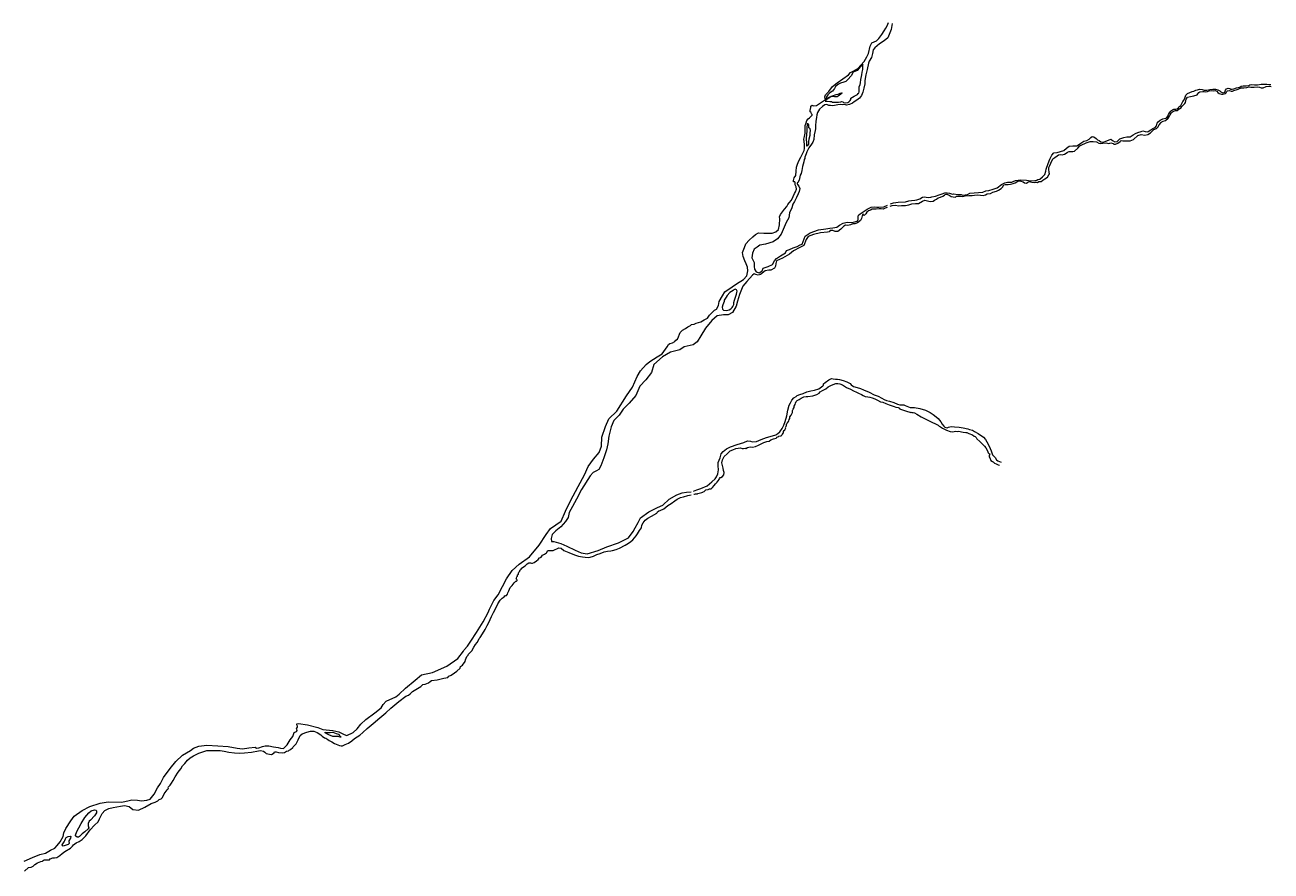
# Model space of a CAD drawing. Header units: metres. Extents: x 347609 to 404409, y 8548087 to 8605413.
# Tile 29 of 46: x 400782 to 404409, y 8582788 to 8585252. Entities that reach past the tile are written whole.
import ezdxf

# ---------------------------------------------------------------- set-up
doc = ezdxf.new("R2010")
doc.units = ezdxf.units.M
doc.layers.add('01. RIO', color=7, linetype='Continuous', lineweight=5, true_color=0x2776bb)
doc.layers.add('ZR_LIMA_PSAD56_A_WGS84', color=210, linetype='Continuous')
doc.styles.get("Standard").update_dxf_attribs({"font": 'simplex.shx'})

# ---------------------------------------------------------------- blocks, each defined once
blk = doc.blocks.new('REIORORI')
at = {"layer": '01. RIO', "color": 152, "lineweight": 15, "true_color": 0x2776bb, "flags": 128}
for points in [[(403306.2, 8585255.9), (403303.3, 8585238.8), (403299.5, 8585229.1), (403293.5, 8585214.4), (403283.1, 8585205.5), (403269.6, 8585196.9), (403255.8, 8585185.4), (403251.2, 8585179.9), (403249.5, 8585168.4), (403246.3, 8585157.2), (403239.3, 8585146.4), (403237.3, 8585140.3), (403233.3, 8585121.9), (403229.6, 8585106.7), (403226.7, 8585090), (403227, 8585080.8), (403223.8, 8585068.2), (403221.2, 8585056.1), (403217.4, 8585046.4), (403210.9, 8585038.3), (403203.2, 8585033), (403195.5, 8585028), (403191, 8585024.4), (403182.3, 8585020.4), (403173.4, 8585018.4), (403167.8, 8585019.9), (403163.2, 8585019.7), (403157.2, 8585020.2), (403148.3, 8585019), (403133.8, 8585016.6), (403126.9, 8585017), (403122.1, 8585017.5), (403118.5, 8585019.5), (403114.4, 8585020.2), (403110.1, 8585019.1), (403103.8, 8585014.5), (403094.7, 8585007.1), (403088.9, 8584997.3), (403087.1, 8584989.9), (403086.1, 8584982.4), (403084.6, 8584971.4), (403083, 8584958.6), (403083, 8584949.5), (403082.5, 8584944.5), (403079.6, 8584931.8), (403078.7, 8584918.1), (403075.8, 8584910.4), (403071.5, 8584904.7), (403064, 8584894.1), (403057.5, 8584882.2), (403055.7, 8584876.9), (403052.3, 8584866.6), (403052.3, 8584862.9), (403050.5, 8584859.7), (403049.3, 8584853.2), (403045.3, 8584840), (403043.2, 8584828.4), (403041.2, 8584819.4), (403038.9, 8584814.1), (403036.9, 8584805.3), (403035.6, 8584800.4), (403031.9, 8584793.2), (403029.7, 8584792), (403029.7, 8584790.3), (403030.8, 8584787.1), (403034.7, 8584782.8), (403037.2, 8584775.7), (403035.8, 8584767.4), (403032.6, 8584760.2), (403027.7, 8584749.5), (403021.8, 8584738.3), (403017.5, 8584730.1), (403014.1, 8584719.7), (403007.8, 8584704.9), (403005.7, 8584690.8), (402998.1, 8584676.3), (402991.7, 8584663.5), (402988.8, 8584656), (402983.6, 8584642.9), (402973, 8584629.6), (402959.9, 8584620.5), (402937.5, 8584614), (402921.6, 8584610.5), (402913.2, 8584605), (402905, 8584599), (402899.8, 8584587.1), (402897.5, 8584573.7), (402904.2, 8584560.4), (402904.8, 8584548.2), (402905.6, 8584541), (402910.9, 8584532.9), (402919.2, 8584529.9), (402928.1, 8584535.7), (402930.9, 8584543.8), (402945.6, 8584548.2), (402958.4, 8584554), (402963.9, 8584564.9), (402969.2, 8584572.4), (402980.9, 8584580.1), (402995.6, 8584588.5), (402998.4, 8584595.1), (403007.5, 8584598.2), (403017.8, 8584602.9), (403030, 8584607.3), (403038.6, 8584611.5), (403044.5, 8584614), (403053.3, 8584636.5), (403067.5, 8584646.7), (403091.6, 8584655.2), (403113.4, 8584658.3), (403124.7, 8584660.6), (403134.1, 8584661.5), (403145.1, 8584662.9), (403153.4, 8584669.1), (403163.4, 8584674.9), (403175.6, 8584677.6), (403188.7, 8584677.1), (403200.9, 8584679.7), (403206.4, 8584681.8), (403207.7, 8584686.8), (403207.7, 8584693.4), (403208.1, 8584697.7), (403213.4, 8584701.9), (403224.7, 8584709.9), (403233.9, 8584715.9), (403245.5, 8584721.4), (403254, 8584722.5), (403261.4, 8584721.4), (403267.8, 8584721.4), (403282.5, 8584722.8), (403293, 8584727.1)], [(400779.4, 8582817), (400804.5, 8582827.9), (400825.1, 8582836.7), (400841.7, 8582840.6), (400856.9, 8582848.8), (400869.6, 8582855.2), (400875.9, 8582862.4), (400885, 8582873.3), (400893.1, 8582888.7), (400895.3, 8582900.2), (400901, 8582912.1), (400915.9, 8582934.8), (400925.8, 8582948.4), (400948.2, 8582964.4), (400971.3, 8582976.8), (401000.9, 8582985.9), (401024.8, 8582989.8), (401064.4, 8582988.9), (401085, 8582993.5), (401093.2, 8582995.6), (401109.8, 8582994.7), (401121, 8582992.9), (401137.3, 8582994.4), (401147, 8582997.4), (401157.9, 8583012.2), (401168.2, 8583030.4), (401176.7, 8583043.5), (401185.8, 8583060.7), (401204.5, 8583087), (401221.2, 8583107.8), (401240.8, 8583125.7), (401264.4, 8583139), (401272.3, 8583146.5), (401288.3, 8583151.6), (401311.1, 8583155), (401343.7, 8583153.5), (401374, 8583151.1), (401399.4, 8583146.2), (401415.1, 8583144.7), (401434.1, 8583146.8), (401452.7, 8583148.7), (401456.3, 8583146.5), (401462.9, 8583146.8), (401473.2, 8583151.4), (401481.1, 8583152.6), (401491.7, 8583153.2), (401505.9, 8583150.2), (401519.2, 8583148.1), (401526.4, 8583145.9), (401534.3, 8583145.3), (401545.2, 8583155.9), (401554, 8583170.8), (401562.2, 8583180.4), (401564, 8583186.5), (401566.1, 8583191.9), (401572.1, 8583195.2), (401574.9, 8583197.3), (401573.3, 8583201.3), (401572.4, 8583203.4), (401575.2, 8583207.3), (401575.5, 8583210.3), (401573.3, 8583214.3), (401573.3, 8583217), (401577.9, 8583217.9), (401604.2, 8583214.6), (401634.4, 8583206.7), (401649, 8583201), (401678.4, 8583197.3), (401695.9, 8583193.4), (401711.3, 8583186.2), (401719.5, 8583183.4), (401737.3, 8583191.6), (401748.8, 8583202.5), (401759.5, 8583215.8), (401774.6, 8583229.7), (401800.6, 8583248.8), (401819.1, 8583263.3), (401825.1, 8583273.6), (401833.3, 8583282.7), (401862, 8583296), (401871.7, 8583303.9), (401889.6, 8583321.1), (401918, 8583344.4), (401936.1, 8583359.5), (401968.5, 8583367), (402010.3, 8583384.6), (402042.3, 8583407.6), (402058.3, 8583428.2), (402060.8, 8583433), (402070.4, 8583443.3), (402079.8, 8583458.1), (402096.2, 8583482.6), (402115.6, 8583514.2), (402130.7, 8583540.8), (402134.6, 8583551), (402147.3, 8583575.8), (402160, 8583592.6), (402171.8, 8583616.7), (402183.6, 8583639.4), (402200, 8583663.3), (402220.5, 8583681.5), (402250.5, 8583703.1), (402279, 8583736.9), (402298.9, 8583768.8), (402312.2, 8583785.5), (402342.9, 8583806.9), (402355.5, 8583836.1), (402369.6, 8583866.2), (402392, 8583908), (402410.6, 8583942.2), (402421.8, 8583966), (402436.9, 8583987.9), (402453.4, 8584007.4), (402460.7, 8584025.4), (402461.7, 8584051.6), (402471.5, 8584082.9), (402481.7, 8584105.3), (402504.5, 8584127.6), (402533.2, 8584172.4), (402550.3, 8584197.7), (402564.4, 8584227.9), (402573.7, 8584244.9), (402590.2, 8584262.9), (402601, 8584271.7), (402621.9, 8584285.4), (402636.5, 8584294.6), (402651.6, 8584315), (402655.6, 8584322), (402659.4, 8584324.2), (402667.4, 8584326.3), (402674, 8584330.1), (402676.4, 8584333.7), (402681.9, 8584337.4), (402684.5, 8584344.1), (402687.7, 8584351.4), (402689.7, 8584356.4), (402695.6, 8584363), (402704.7, 8584368.6), (402711.8, 8584372.7), (402719.4, 8584377), (402722.2, 8584379.3), (402729.8, 8584380.5), (402736.3, 8584383.8), (402749.2, 8584387.5), (402759.6, 8584393.7), (402769, 8584398.4), (402775.1, 8584406.6), (402788.8, 8584421.1), (402795.5, 8584424.8), (402800.5, 8584434.9), (402802.4, 8584446.3), (402812.2, 8584463.7), (402819.3, 8584474.9), (402840.3, 8584489.2), (402853.5, 8584497.9), (402874, 8584511.2), (402883, 8584521.8), (402886.2, 8584535.9), (402885.6, 8584546.8), (402881.4, 8584556.8), (402877.4, 8584565), (402872.6, 8584578.1), (402870.3, 8584589), (402876.6, 8584604.1), (402880.6, 8584614.4), (402889.9, 8584625.6), (402901, 8584635.1), (402908.4, 8584642), (402916.9, 8584646.8), (402932.8, 8584646), (402947.4, 8584645.4), (402957.5, 8584645.7), (402967.9, 8584649.5), (402975, 8584656.6), (402978.7, 8584669.9), (402979.3, 8584687.1), (402978.5, 8584693.2), (402981.4, 8584700.3), (402987.2, 8584707.5), (402993.3, 8584715.7), (403000.2, 8584723.4), (403002.9, 8584729), (403006.1, 8584734.3), (403013.5, 8584741.7), (403018.3, 8584752.1), (403022, 8584761.4), (403025.4, 8584766.4), (403028.1, 8584774.1), (403026.7, 8584780.4), (403024.1, 8584786.5), (403024.1, 8584792.1), (403023, 8584795.3), (403019.3, 8584795.3), (403018.8, 8584799.3), (403021.2, 8584806.4), (403025.7, 8584813.6), (403027, 8584826.4), (403027.8, 8584838.3), (403030.5, 8584846.8), (403034.7, 8584856), (403040.8, 8584866.7), (403049.8, 8584886.3), (403050.7, 8584892.5), (403050.7, 8584905.2), (403049.1, 8584919), (403051.4, 8584927.2), (403053, 8584937.2), (403053.3, 8584949.8), (403053.3, 8584959.6), (403056, 8584967.3), (403058.4, 8584973.9), (403062.3, 8584978.7), (403065.8, 8584981.6), (403070.6, 8584986.4), (403073.2, 8584988.8), (403073.2, 8584990.9), (403071.1, 8584993), (403070.3, 8584996.8), (403067.7, 8584999.1), (403067.4, 8585002.9), (403069.8, 8585011.6), (403069.5, 8585015.6), (403073.2, 8585018.3), (403077.5, 8585016.7), (403086.2, 8585017.5), (403097.9, 8585024.9), (403109.8, 8585032.9), (403111.9, 8585034.4), (403110.9, 8585037.4), (403110.6, 8585042.4), (403112.7, 8585048.5), (403121.5, 8585058.6), (403133.1, 8585072.3), (403146.2, 8585083), (403163.1, 8585095.2), (403179, 8585106.6), (403185.5, 8585113), (403194.5, 8585118.8), (403206.4, 8585124.7), (403214.9, 8585135), (403224.7, 8585145.6), (403232.4, 8585159.4), (403237.2, 8585168.4), (403241.9, 8585189.9), (403246.7, 8585199.4), (403253.6, 8585202.9), (403260.8, 8585206.1), (403267.1, 8585212.2), (403276.4, 8585223.8), (403282.8, 8585235), (403288.1, 8585242.6), (403292.1, 8585249.3), (403295.5, 8585259.4)], [(403300.7, 8584723.9), (403305.9, 8584725.8), (403315, 8584726.8), (403325.9, 8584725.4), (403333.5, 8584725.9), (403344.7, 8584726.3), (403354.5, 8584727.7), (403363.7, 8584731), (403373.8, 8584732.4), (403382.9, 8584732.5), (403394.9, 8584739.3), (403401.4, 8584741.4), (403408.8, 8584739.8), (403416.8, 8584737.5), (403425.4, 8584738.8), (403430, 8584741.7), (403435.8, 8584744.4), (403440.2, 8584748.7), (403446.7, 8584750.2), (403454.2, 8584753.5), (403458.4, 8584756.2), (403460.3, 8584758.7), (403465.5, 8584758.8), (403472.4, 8584756), (403478.5, 8584752.9), (403484.3, 8584751.3), (403490.4, 8584750.7), (403493.9, 8584753), (403498.4, 8584753.9), (403505.2, 8584753.2), (403512.2, 8584752.7), (403518.9, 8584754.5), (403529, 8584755.3), (403538.9, 8584755.3), (403546.4, 8584755.9), (403555.6, 8584757.4), (403563.2, 8584755.9), (403570.8, 8584755), (403577.8, 8584757.4), (403583, 8584760.3), (403592.5, 8584761.5), (403599.5, 8584765.3), (403609.7, 8584768.1), (403615.9, 8584770.5), (403623.5, 8584776.1), (403627, 8584780.1), (403631.4, 8584786.1), (403635.6, 8584787.6), (403644.3, 8584787.6), (403650.6, 8584788.5), (403658.3, 8584790.7), (403664.8, 8584792.6), (403671.9, 8584797), (403677.4, 8584798.4), (403680.7, 8584797.4), (403687.8, 8584795.2), (403691.4, 8584792.7), (403697.7, 8584791.7), (403700.8, 8584794.6), (403705.1, 8584795.7), (403712.7, 8584794.1), (403720.7, 8584793.6), (403724.9, 8584793.8), (403729.5, 8584793.3), (403733.3, 8584795.9), (403740, 8584796.6), (403745, 8584799.9), (403750.8, 8584803.6), (403758.2, 8584808.9), (403762.2, 8584816), (403764.2, 8584818.2), (403763, 8584823.5), (403762.2, 8584830.6), (403762.8, 8584837.3), (403765.2, 8584843), (403768.3, 8584849.6), (403774.3, 8584862.2), (403780.1, 8584865.7), (403786.8, 8584870.4), (403790.8, 8584873.8), (403796.6, 8584874.6), (403801.6, 8584873.9), (403808.2, 8584875.7), (403812.5, 8584878.2), (403816.5, 8584881.4), (403821.5, 8584883.9), (403832.6, 8584883.9), (403837.4, 8584884.4), (403846.5, 8584893), (403852.2, 8584899.8), (403860.1, 8584904.3), (403867.1, 8584906.8), (403870.7, 8584909.1), (403882.7, 8584912.6), (403891.2, 8584912.7), (403901.3, 8584911.2), (403907.7, 8584907.9), (403913.6, 8584906.7), (403919.8, 8584907.6), (403928.8, 8584909.1), (403937.4, 8584907.1), (403943, 8584908.7), (403949.3, 8584906.9), (403951.9, 8584905.1), (403956.4, 8584905.2), (403963.3, 8584907.7), (403970, 8584912.7), (403972.5, 8584915.1), (403977.3, 8584914.6), (403982.2, 8584914.1), (403988.3, 8584914.7), (403993.5, 8584914.8), (403999, 8584914.8), (404009.2, 8584918.7), (404021.5, 8584930.2), (404030.6, 8584932.6), (404041.4, 8584931.5), (404050.6, 8584933.3), (404057.9, 8584937.4), (404064.5, 8584944), (404068.3, 8584947.8), (404075.4, 8584950), (404079.4, 8584954.7), (404083.9, 8584961.3), (404089, 8584967.7), (404091.1, 8584970.3), (404095.4, 8584971.8), (404102.2, 8584973.5), (404109.8, 8584980.8), (404113.1, 8584986), (404115.2, 8584990.5), (404118.2, 8584995.2), (404122.2, 8584999.1), (404125.2, 8585001.3), (404131, 8585002.7), (404135.5, 8585003.1), (404139, 8585004.9), (404141.2, 8585006.8), (404143.8, 8585008.9), (404146.7, 8585009.8), (404149.7, 8585014.4), (404155.6, 8585019.9), (404158.6, 8585023.3), (404160.5, 8585026.6), (404161.3, 8585030.7), (404162.5, 8585035.8), (404166.2, 8585041.4), (404174.6, 8585043.7), (404184.2, 8585045.4), (404193.6, 8585048.9), (404196.5, 8585051.6), (404198.7, 8585055.7), (404201.5, 8585057.4), (404210.3, 8585057.7), (404214.7, 8585058), (404218.6, 8585057.4), (404224.1, 8585058.1), (404228.6, 8585059.7), (404237.2, 8585060.6), (404241.6, 8585060.4), (404246.2, 8585060.7), (404251.5, 8585058.7), (404254.6, 8585055.5), (404258.4, 8585052.7), (404264.5, 8585050.4), (404269.2, 8585050.2), (404276.5, 8585052), (404278.5, 8585054), (404279, 8585057.4), (404282.3, 8585060.2), (404288.2, 8585060.9), (404292.7, 8585059.3), (404296.6, 8585059.2), (404301.1, 8585061.3), (404307.8, 8585063.3), (404313, 8585065), (404317.7, 8585067.2), (404323.4, 8585068.4), (404330.2, 8585068.9), (404338.3, 8585070.1), (404345, 8585071.3), (404350.4, 8585071.1), (404356, 8585071.1), (404360.3, 8585071.1), (404368.8, 8585071.8), (404375.5, 8585070.3), (404380.2, 8585069), (404386.3, 8585069.3), (404395.4, 8585072.7), (404405.1, 8585073.4), (404409.2, 8585073)], [(403301.7, 8584730.9), (403310.6, 8584734.2), (403324.1, 8584736), (403345.5, 8584737.4), (403354.4, 8584740), (403362.4, 8584741.2), (403371.9, 8584742.1), (403378.6, 8584742.6), (403387.3, 8584746), (403395, 8584750.4), (403399.8, 8584751.1), (403411.3, 8584749.3), (403418.9, 8584750.8), (403421.4, 8584751.3), (403432, 8584753.4), (403442.7, 8584757.6), (403451.9, 8584760.6), (403459.2, 8584763.3), (403466.2, 8584763.6), (403473, 8584761.7), (403481.5, 8584758.9), (403485, 8584759.9), (403497.2, 8584758.5), (403507.1, 8584758.7), (403511.1, 8584756.7), (403525.6, 8584758.5), (403532.7, 8584762.1), (403544.8, 8584763.3), (403557.2, 8584763.7), (403570.3, 8584764.9), (403578.6, 8584769.1), (403587.9, 8584770.3), (403599.9, 8584774), (403612.4, 8584778), (403624.6, 8584787), (403634.7, 8584792.1), (403642.2, 8584794.5), (403654.2, 8584793.8), (403658.4, 8584796), (403665.7, 8584798.9), (403680.6, 8584801.3), (403697.1, 8584799.8), (403710.4, 8584798.1), (403721.9, 8584798.7), (403725.8, 8584798.8), (403729.9, 8584801.6), (403735.7, 8584803), (403743.9, 8584809.9), (403750.7, 8584816.9), (403753.6, 8584825.9), (403754.3, 8584832.4), (403760.3, 8584848.2), (403765.7, 8584861), (403771.3, 8584872.5), (403777.1, 8584879.1), (403786.5, 8584880.9), (403806.2, 8584886.6), (403813.5, 8584893.5), (403821.8, 8584899.3), (403832, 8584900.1), (403838.5, 8584900.3), (403844.1, 8584899.7), (403848.3, 8584902.9), (403855, 8584907.8), (403864.1, 8584913.5), (403873.3, 8584915.8), (403880.2, 8584919.2), (403884.9, 8584924.1), (403888.6, 8584927.6), (403893.7, 8584926.6), (403900, 8584921.2), (403904.3, 8584917), (403908.9, 8584915.7), (403914.1, 8584911.2), (403918.5, 8584910.7), (403925.9, 8584912.6), (403937.5, 8584917.2), (403943.2, 8584919.5), (403947.8, 8584915.6), (403954.8, 8584911.2), (403961.3, 8584912.9), (403969.1, 8584920), (403980.5, 8584924), (403989.7, 8584925.9), (403999.3, 8584926.4), (404008, 8584931.7), (404014.3, 8584935.5), (404021.4, 8584939), (404030.7, 8584941.8), (404035.9, 8584943.3), (404043.1, 8584941.8), (404048.9, 8584941.2), (404051.3, 8584942), (404058.8, 8584946.7), (404065.3, 8584950.5), (404072.1, 8584953.6), (404075.6, 8584958.4), (404078.1, 8584966.4), (404080.5, 8584970.1), (404086.6, 8584974.9), (404094.6, 8584978.2), (404102.8, 8584980.7), (404105.4, 8584982.6), (404108.7, 8584986.6), (404110.6, 8584991), (404113.4, 8584995.8), (404117.3, 8585000.9), (404119.7, 8585002.6), (404122.1, 8585005.2), (404125.9, 8585006.4), (404131.5, 8585006.5), (404136.2, 8585008), (404139.3, 8585010.6), (404140.7, 8585013.4), (404143.2, 8585015.8), (404146.5, 8585017.6), (404149.7, 8585022.9), (404152.6, 8585028.8), (404156, 8585033.8), (404159.3, 8585041.4), (404161.5, 8585047.4), (404165.9, 8585052), (404172.5, 8585054.9), (404179.5, 8585057.7), (404184.8, 8585059.2), (404190.4, 8585061.7), (404194.6, 8585063.4), (404200.6, 8585065), (404208.9, 8585064.4), (404214.9, 8585062.2), (404222.2, 8585062.5), (404231.2, 8585064.4), (404239.4, 8585065.2), (404247.2, 8585065.2), (404254, 8585063.4), (404260.2, 8585060.4), (404263, 8585057.4), (404267.1, 8585055.3), (404270.4, 8585054.6), (404274.3, 8585055.9), (404275.4, 8585059.5), (404276.9, 8585061.9), (404279.6, 8585065.7), (404284, 8585067.4), (404288.9, 8585067.1), (404292.1, 8585064.9), (404296.2, 8585064.5), (404300.9, 8585065.6), (404308.8, 8585068.6), (404318, 8585070.8), (404322.3, 8585073.5), (404328.1, 8585074.9), (404336.7, 8585074.9), (404344, 8585075.5), (404347.6, 8585077.5), (404351.1, 8585078.6), (404361.4, 8585077.1), (404369.7, 8585077.8), (404380.5, 8585079.6), (404391.8, 8585079.1), (404396.4, 8585079.6), (404402.9, 8585078.9), (404408.1, 8585078.6)], [(403291.6, 8584720.2), (403286, 8584718.4), (403279.8, 8584715.5), (403274.3, 8584716.5), (403268.7, 8584716.7), (403259.4, 8584715.3), (403252.9, 8584715.8), (403247.7, 8584715.1), (403243.1, 8584712.6), (403237.8, 8584710.9), (403232.2, 8584707), (403229.9, 8584702.4), (403224.6, 8584697.1), (403222.6, 8584697.8), (403222.1, 8584701), (403220.2, 8584700.5), (403219, 8584696.6), (403217, 8584688.3), (403214.6, 8584682.9), (403205.2, 8584676.2), (403198.1, 8584673.2), (403192.3, 8584672.5), (403185, 8584669.8), (403177.7, 8584668.1), (403170.3, 8584668.6), (403165.4, 8584666.2), (403157, 8584657.4), (403148, 8584651), (403140.4, 8584650.8), (403133.6, 8584653.7), (403125.5, 8584653), (403122.6, 8584649.1), (403118.5, 8584648.8), (403097.7, 8584646.9), (403077.7, 8584641.7), (403062.2, 8584636.1), (403056.3, 8584627.1), (403049.5, 8584609.8), (403037.9, 8584603.6), (403018.9, 8584594.1), (403007.8, 8584584.3), (402987.5, 8584573.2), (402969.9, 8584565.1), (402967.7, 8584557.8), (402966.4, 8584549.7), (402963.9, 8584543.7), (402952.8, 8584538.3), (402947.1, 8584537.8), (402937.1, 8584535.6), (402923, 8584525.6), (402916.5, 8584523.4), (402909.2, 8584525.1), (402904.9, 8584527.5), (402900, 8584523.4), (402882.9, 8584505.2), (402871.8, 8584491.2), (402862.1, 8584466.8), (402856.1, 8584447.9), (402852.6, 8584433), (402841.8, 8584414.3), (402829.1, 8584408.1), (402815.5, 8584407.5), (402796.6, 8584405.4), (402781.4, 8584391.6), (402763.3, 8584369.4), (402749.5, 8584347.1), (402739.2, 8584329), (402727.3, 8584320.1), (402701.1, 8584315.1), (402688.6, 8584305.9), (402660.8, 8584298.9), (402637.6, 8584286.1), (402612.6, 8584262.9), (402606.2, 8584240.4), (402589.7, 8584218.4), (402571.7, 8584200.7), (402560.1, 8584172.9), (402540.9, 8584150.4), (402523.8, 8584133), (402511.3, 8584116.2), (402496.6, 8584100.6), (402488.7, 8584082), (402481.4, 8584054.4), (402478.3, 8584032.8), (402475, 8584014.5), (402467.3, 8583991.3), (402458.8, 8583967.8), (402453, 8583957.7), (402445.3, 8583953.5), (402435.6, 8583948.6), (402427, 8583939.4), (402402.3, 8583899.1), (402388, 8583871.1), (402376.1, 8583849.7), (402366.6, 8583832), (402363, 8583817.4), (402355.3, 8583806), (402341.9, 8583790.2), (402327.3, 8583778.6), (402316.6, 8583767.9), (402313.8, 8583756.3), (402314.7, 8583748.4), (402321.2, 8583747.5), (402341.9, 8583742.3), (402359, 8583734.4), (402384, 8583723), (402401.4, 8583715.4), (402418.2, 8583712), (402450.5, 8583721.8), (402475.5, 8583732.2), (402510, 8583744), (402538.6, 8583758.7), (402552.4, 8583777), (402558, 8583787.4), (402567.1, 8583803.3), (402573.8, 8583817), (402598.2, 8583834.4), (402623.2, 8583847.2), (402638.8, 8583853.3), (402657.7, 8583871.6), (402679.1, 8583883.8), (402695.3, 8583889.6), (402707.8, 8583891.5), (402721.2, 8583892.7)], [(402728.5, 8583894.4), (402737.5, 8583898.6), (402749, 8583902.7), (402768.2, 8583909.7), (402781.7, 8583921.6), (402790.7, 8583930), (402795, 8583936.1), (402798.6, 8583944.7), (402801.3, 8583956.6), (402800.3, 8583968.1), (402799.8, 8583977.5), (402805.5, 8583991.3), (402809, 8584003.2), (402814.2, 8584010.1), (402824.2, 8584017.9), (402836.1, 8584023.9), (402855.3, 8584030.5), (402874.9, 8584036.5), (402885.4, 8584040.8), (402894.4, 8584040.2), (402898.8, 8584038.1), (402911.7, 8584039.1), (402925.2, 8584044.5), (402940.1, 8584050.8), (402951.1, 8584053.9), (402967.6, 8584058.2), (402973.6, 8584062.2), (402979.2, 8584067.1), (402985.7, 8584076.7), (402991.3, 8584086.3), (402995.3, 8584097.5), (402999.6, 8584114.2), (403002.4, 8584130.2), (403006.1, 8584144.9), (403010.1, 8584151.7), (403014.5, 8584159.4), (403020.5, 8584166.2), (403027.1, 8584170.1), (403029.6, 8584173), (403037.6, 8584175.9), (403046.8, 8584178.6), (403058.1, 8584184), (403069.8, 8584186.6), (403080.1, 8584188.6), (403093.3, 8584192.9), (403104.1, 8584200.8), (403106.2, 8584203.6), (403106.2, 8584206.9), (403111.2, 8584211.2), (403122.1, 8584218.5), (403130.2, 8584222.2), (403134.3, 8584221.9), (403141.7, 8584220.9), (403146.9, 8584220.7), (403153.2, 8584220), (403164, 8584217), (403174.6, 8584213.3), (403184.5, 8584208), (403187, 8584203.9), (403193.8, 8584199.1), (403204.8, 8584196.3), (403213.9, 8584193.8), (403223.3, 8584189.7), (403238.9, 8584182.5), (403253.8, 8584174.8), (403265.8, 8584170.7), (403275.9, 8584165.2), (403282.8, 8584161.1), (403289.4, 8584158.6), (403298.4, 8584156.5), (403311.5, 8584152.5), (403322, 8584147.9), (403328.2, 8584146.1), (403339.9, 8584146.1), (403344.6, 8584143.8), (403358.4, 8584137.8), (403361.6, 8584137.9), (403371.4, 8584138.1), (403386.5, 8584135.3), (403402.9, 8584130.1), (403417.2, 8584123.3), (403425.5, 8584117.6), (403434.4, 8584110.8), (403440.3, 8584105.8), (403448.1, 8584096.4), (403452, 8584089.2), (403456.7, 8584083.5), (403459.2, 8584080.6), (403462.5, 8584079.4), (403466.1, 8584078.7), (403470.7, 8584080.6), (403477.9, 8584082.6), (403487.5, 8584081.7), (403501.2, 8584080.8), (403513.2, 8584079.2), (403526.6, 8584075.9), (403531.9, 8584074), (403539.9, 8584071.8), (403545.5, 8584067.8), (403556.6, 8584062.4), (403571.8, 8584052), (403577.7, 8584044.8), (403582.1, 8584037.7), (403588.9, 8584025.7), (403594.7, 8584011.9), (403598.5, 8584000.3), (403605.9, 8583992.1), (403609.9, 8583985.4), (403614.2, 8583983), (403623.8, 8583979.3)], [(402728.9, 8583885.7), (402731.1, 8583885.8), (402733.7, 8583886.7), (402739.8, 8583886.7), (402740.6, 8583887.7), (402744.9, 8583888.7), (402752.3, 8583890.5), (402755.1, 8583891.5), (402756, 8583892.7), (402759.1, 8583893.3), (402762.1, 8583896.4), (402763.5, 8583898.3), (402770.6, 8583899.8), (402774.7, 8583901.4), (402779.1, 8583901.4), (402783.8, 8583905.4), (402788.4, 8583910.8), (402791.7, 8583915.9), (402796.5, 8583920.5), (402797.9, 8583924), (402800.2, 8583924.8), (402802.9, 8583928.4), (402804.1, 8583931.7), (402805.5, 8583934.3), (402807.9, 8583933.9), (402812.4, 8583937.2), (402816.1, 8583942.2), (402817.1, 8583948.6), (402815.4, 8583954.8), (402814.1, 8583961.6), (402812.6, 8583969.6), (402810.4, 8583976.8), (402812.3, 8583985.8), (402816.9, 8583995.9), (402825.8, 8584002.8), (402834.8, 8584011.5), (402842.7, 8584015.1), (402851, 8584018.6), (402864.8, 8584020.5), (402869.9, 8584018.6), (402873.8, 8584018.3), (402878.7, 8584019.4), (402880.6, 8584018.8), (402885, 8584021.4), (402893.2, 8584023.4), (402899.8, 8584023.1), (402908.9, 8584024.2), (402916.8, 8584028.4), (402933.1, 8584035.9), (402941.7, 8584038.8), (402948.3, 8584040.5), (402953.5, 8584043.6), (402961.4, 8584046.6), (402968.6, 8584049.3), (402969.3, 8584050.2), (402970.8, 8584052), (402973.1, 8584052.8), (402974.2, 8584053), (402976.3, 8584054.5), (402981.5, 8584055.8), (402982.9, 8584055.8), (402985.3, 8584058), (402986.3, 8584059.5), (402989.8, 8584064), (402989.8, 8584068.2), (402991.5, 8584070.9), (402993.6, 8584072.4), (402995, 8584075), (402996.6, 8584078.6), (402995.9, 8584080.7), (402996.7, 8584082.5), (402998.9, 8584084.3), (402999.2, 8584085.4), (402999.2, 8584088.7), (402999.9, 8584091.2), (403002, 8584093.5), (403004.5, 8584097.1), (403005.6, 8584099.7), (403006.9, 8584103.3), (403008.4, 8584106.1), (403008.7, 8584111.3), (403012.5, 8584115.6), (403016.4, 8584123.1), (403016.5, 8584129.1), (403018.6, 8584133), (403020.8, 8584138), (403021.5, 8584142.2), (403024.2, 8584147.1), (403024.9, 8584151.2), (403027.3, 8584155.3), (403029.8, 8584158.5), (403035.4, 8584161.7), (403041.3, 8584165.6), (403049.4, 8584169), (403055.6, 8584170.1), (403060.6, 8584169.8), (403075.7, 8584172.1), (403087, 8584175.6), (403094, 8584179.8), (403096.4, 8584184), (403103.5, 8584187.5), (403113.5, 8584192.9), (403120.1, 8584198.4), (403127.9, 8584202.2), (403134.4, 8584204.8), (403142.3, 8584207.9), (403148.4, 8584207.9), (403154.2, 8584207.4), (403162.1, 8584204.3), (403167.9, 8584200.3), (403173.8, 8584196.8), (403184.6, 8584191.4), (403194.1, 8584186.3), (403202.1, 8584182.9), (403208, 8584179.6), (403217.4, 8584176.4), (403222.2, 8584173.3), (403227.6, 8584170.6), (403235.5, 8584168.7), (403241.6, 8584168.2), (403247.9, 8584166.6), (403255.6, 8584163.5), (403264.1, 8584159), (403272.8, 8584154.6), (403279.1, 8584153.2), (403288.3, 8584149.5), (403298, 8584146.1), (403303.3, 8584143.8), (403311.9, 8584141.4), (403317.3, 8584139.1), (403323.8, 8584137.8), (403327.2, 8584136.2), (403328, 8584134.6), (403333.2, 8584132), (403342, 8584129.1), (403347.9, 8584127.1), (403357.6, 8584124.2), (403359.8, 8584123.7), (403360.9, 8584124.6), (403363.5, 8584123.9), (403367, 8584123.3), (403371, 8584122.2), (403377.8, 8584118.6), (403390.7, 8584111.2), (403406.2, 8584102.8), (403419.9, 8584096), (403434.4, 8584089.5), (403440.7, 8584086.3), (403442.8, 8584083.6), (403447.1, 8584081.4), (403453.3, 8584077.5), (403464.6, 8584072.5), (403475.1, 8584068.7), (403481.6, 8584067.7), (403486.7, 8584068.6), (403490.9, 8584068.8), (403496.6, 8584068), (403500.1, 8584068.8), (403508.1, 8584067.2), (403512.9, 8584066.6), (403520.3, 8584065.5), (403524.1, 8584065), (403529.8, 8584062.7), (403540.1, 8584058.8), (403544.8, 8584055.1), (403548, 8584053.8), (403550.8, 8584050.5), (403553.2, 8584046.7), (403561.1, 8584039.6), (403569.1, 8584031.7), (403575, 8584025.8), (403578.8, 8584020.6), (403584.2, 8584011.5), (403586.2, 8584005.7), (403587.6, 8584004.1), (403589.5, 8584003.6), (403590.3, 8584002.9), (403590.1, 8584000.6), (403588.8, 8583997.1), (403588.8, 8583994.4), (403590.2, 8583991.3), (403593.8, 8583984), (403598, 8583980.6), (403600.4, 8583979.5), (403602.1, 8583977.5), (403603.7, 8583976.4), (403608.7, 8583974.4), (403614.4, 8583970.7), (403618.6, 8583969.8)], [(400780.4, 8582788.4), (400792.1, 8582798.6), (400800.4, 8582799.9), (400805.9, 8582802.7), (400811, 8582807.8), (400819, 8582812.6), (400828.5, 8582816), (400833.6, 8582816.9), (400834.7, 8582819.5), (400837.9, 8582821.4), (400844.3, 8582821.4), (400853.3, 8582821.6), (400855.4, 8582824.1), (400863.2, 8582826.9), (400868.1, 8582826.9), (400874.6, 8582827.8), (400883.9, 8582833.7), (400890.4, 8582839.5), (400898.7, 8582845), (400914.3, 8582854.9), (400920.5, 8582861.2), (400923.3, 8582865.1), (400931.2, 8582870.8), (400939.7, 8582874.3), (400948.7, 8582880.4), (400959.1, 8582891.2), (400972.2, 8582908.7), (400984.3, 8582922.3), (400994.8, 8582931.3), (400999, 8582940.4), (401006.6, 8582956.2), (401014.8, 8582964.9), (401026, 8582971), (401039.3, 8582973.2), (401060.5, 8582977.5), (401071.5, 8582979.7), (401085.7, 8582976.6), (401096.1, 8582967.6), (401113.1, 8582965.6), (401131.5, 8582974.4), (401149.3, 8582984.8), (401161, 8582989.1), (401169.3, 8582993.2), (401172.9, 8582996.4), (401178.2, 8582998.3), (401182.6, 8583002.9), (401187.4, 8583013.2), (401196.1, 8583025.1), (401199.3, 8583028.2), (401199.9, 8583031), (401198.8, 8583033.1), (401201.7, 8583035.6), (401204.9, 8583038.5), (401208.6, 8583044.5), (401213.6, 8583052.5), (401219.5, 8583062.7), (401228.5, 8583076), (401236.2, 8583086.1), (401241.1, 8583095), (401247.2, 8583102), (401255.2, 8583111.4), (401262.8, 8583117.8), (401272.3, 8583124.2), (401288.3, 8583131.7), (401299.7, 8583135.6), (401311.1, 8583139.2), (401326.3, 8583139.7), (401338.3, 8583139.7), (401350.5, 8583139.5), (401361.8, 8583137.8), (401376, 8583134.7), (401391.8, 8583132.8), (401406, 8583131.5), (401421.1, 8583132.6), (401441.9, 8583134.9), (401461.9, 8583138.3), (401468.2, 8583139.2), (401476.3, 8583137.9), (401480.6, 8583134.8), (401484.7, 8583131), (401493.8, 8583129.1), (401500, 8583128.2), (401507.4, 8583132.3), (401508.9, 8583135.3), (401513.1, 8583135.6), (401520.2, 8583133.9), (401531.1, 8583132.3), (401537.3, 8583134), (401543.5, 8583137.4), (401549.6, 8583138.3), (401551, 8583140.4), (401555.4, 8583142.4), (401562.3, 8583148.6), (401562.5, 8583150.4), (401566.5, 8583153.6), (401571.9, 8583158.6), (401577, 8583170.7), (401583.4, 8583183.1), (401589.5, 8583188.1), (401602.3, 8583192.7), (401613.3, 8583195.6), (401623.1, 8583195.6), (401632.3, 8583191.5), (401643, 8583184.9), (401647.3, 8583180.8), (401654.5, 8583176.7), (401658.2, 8583175.6), (401663.7, 8583171), (401667.8, 8583168.4), (401675.8, 8583164.6), (401682.7, 8583159.8), (401697.5, 8583154.4), (401702.5, 8583153.1), (401706.1, 8583153.1), (401714, 8583156.7), (401724, 8583161), (401733.3, 8583167.6), (401741.5, 8583174.4), (401757.1, 8583183.9), (401765.5, 8583192.3), (401778.5, 8583203.9), (401796.1, 8583218.4), (401815.4, 8583234.4), (401832.2, 8583249.5), (401847.1, 8583262.3), (401870.8, 8583281.8), (401890.4, 8583297.5), (401899, 8583300.4), (401902.9, 8583304.7), (401910.4, 8583311), (401934, 8583326.2), (401940.6, 8583331.2), (401947.4, 8583332.6), (401956.7, 8583336.4), (401961.9, 8583339.9), (401965, 8583343.3), (401981.8, 8583345.3), (402001.5, 8583350.3), (402013.1, 8583352), (402016.4, 8583355.9), (402023, 8583358.7), (402032.8, 8583365.2), (402039.4, 8583370.4), (402048.9, 8583379.2), (402050, 8583383.6), (402056.1, 8583387.6), (402063.6, 8583398.1), (402064.1, 8583403.8), (402067.9, 8583413.3), (402072.2, 8583417.2), (402073.6, 8583420.3), (402078.3, 8583424.4), (402082.9, 8583430), (402088.8, 8583440), (402093.1, 8583447.9), (402098.8, 8583454.3), (402103.3, 8583462.6), (402103.9, 8583465.8), (402107.3, 8583468.6), (402114.4, 8583479.4), (402121.4, 8583491.3), (402127.8, 8583503), (402132.8, 8583512.4), (402140.6, 8583530), (402145.8, 8583541), (402152.8, 8583553.7), (402158.3, 8583566.6), (402165.8, 8583576.7), (402170.7, 8583582.6), (402176.9, 8583586.9), (402178.8, 8583589.5), (402181, 8583590.4), (402182.2, 8583590.2), (402184, 8583590.9), (402186.4, 8583594.6), (402187.3, 8583598.5), (402190.1, 8583604.1), (402194.4, 8583614.4), (402199.9, 8583619.9), (402206, 8583628), (402208.9, 8583630.6), (402209.9, 8583631.7), (402210.7, 8583632.4), (402212, 8583632.5), (402213.1, 8583632.9), (402214.6, 8583634.6), (402214.9, 8583635.4), (402213.9, 8583636.9), (402212.2, 8583639.6), (402212.6, 8583641.6), (402213.9, 8583645.3), (402215.7, 8583647.1), (402216.1, 8583650.8), (402218.9, 8583653), (402218.9, 8583656), (402220, 8583658.6), (402222.5, 8583661.2), (402222.9, 8583662.3), (402223.5, 8583665.3), (402226.9, 8583667.1), (402227.6, 8583669.9), (402229.4, 8583671.3), (402233.7, 8583674.6), (402238.1, 8583677.6), (402244.4, 8583683), (402248.5, 8583685.7), (402253.8, 8583686), (402256.8, 8583684.9), (402259.9, 8583684.4), (402263.9, 8583686.4), (402271.2, 8583691.6), (402276.4, 8583695.6), (402280.1, 8583700.1), (402283, 8583701.5), (402284.6, 8583702), (402288.9, 8583707.7), (402294.1, 8583710.9), (402300.2, 8583715.3), (402303.7, 8583722.1), (402308.1, 8583722.2), (402319.5, 8583721.7), (402335.7, 8583729.4), (402342.7, 8583728.6), (402350.7, 8583721.8), (402365.1, 8583715.8), (402381.6, 8583708.7), (402393, 8583704.8), (402404.6, 8583703.1), (402412.9, 8583702.6), (402422.4, 8583701.7), (402427.6, 8583702.8), (402437.2, 8583705.7), (402446.8, 8583710.2), (402456.2, 8583713.4), (402467.9, 8583717.8), (402477.6, 8583720), (402487.8, 8583721.1), (402492.6, 8583721.4), (402502.9, 8583724.7), (402512.9, 8583728.8), (402529.2, 8583737.3), (402538.6, 8583743.3), (402545.3, 8583747.8), (402551.8, 8583753.1), (402560.8, 8583764.3), (402564.9, 8583770.6), (402571.2, 8583780.4), (402576.3, 8583788), (402578.1, 8583795.9), (402582, 8583802.5), (402587.6, 8583810.1), (402595.4, 8583815.8), (402605.6, 8583822.2), (402621, 8583830.5), (402623.1, 8583834.3), (402626.8, 8583837.2), (402631.3, 8583837.8), (402641.9, 8583843.2), (402653.2, 8583852.8), (402663, 8583859), (402673.3, 8583866.4), (402680.2, 8583871.4), (402690.5, 8583876.1), (402699.2, 8583878.1), (402711.5, 8583882.1), (402721.4, 8583884.3)]]:
    blk.add_lwpolyline(points, dxfattribs=at)
for points in [[(403111.4, 8585029.6), (403113.2, 8585030), (403117.6, 8585030.3), (403125, 8585029.2), (403129.6, 8585028.7), (403131.5, 8585027.5), (403141, 8585026.8), (403149.7, 8585027.3), (403156.7, 8585028.2), (403159.1, 8585029.2), (403162.4, 8585028.5), (403164.9, 8585026.2), (403166.1, 8585025.7), (403171.6, 8585025), (403177, 8585026.2), (403180.5, 8585027.8), (403183.7, 8585032), (403186.4, 8585034.9), (403186.2, 8585039.1), (403190.8, 8585041.8), (403195.6, 8585044.7), (403201.9, 8585047.8), (403205.1, 8585049.8), (403207.7, 8585052), (403209.4, 8585053.6), (403210, 8585056.8), (403210.5, 8585062), (403210.2, 8585065.6), (403210.7, 8585072.2), (403212.9, 8585078.5), (403213.9, 8585083.6), (403215.4, 8585093.4), (403216.9, 8585101.6), (403218.1, 8585106.9), (403219.3, 8585114.1), (403220.9, 8585122.5), (403220.9, 8585132), (403221.1, 8585136.2), (403220.9, 8585137.5), (403219.2, 8585135.3), (403211.7, 8585127.2), (403204.7, 8585119.3), (403192.4, 8585114.6), (403186.8, 8585103.7), (403176.8, 8585092.8), (403171.6, 8585087.3), (403165.4, 8585085.6), (403156.3, 8585082.2), (403150.1, 8585079.2), (403141.7, 8585072.8), (403138.5, 8585066.5), (403132.4, 8585059.5), (403125.2, 8585054.4), (403118.9, 8585048.4), (403115.5, 8585043.1), (403114.4, 8585038.9), (403114.6, 8585037.2), (403115.8, 8585037.3), (403119.2, 8585039.8), (403125.3, 8585043.1), (403133.1, 8585045.4), (403143.4, 8585049), (403149.1, 8585050.7), (403155, 8585053.1), (403158.6, 8585053.6), (403160.2, 8585053.8), (403160.8, 8585053.4), (403160.9, 8585052.9), (403157, 8585050.3), (403149.3, 8585044.9), (403146.2, 8585042.8), (403144, 8585042.9), (403138.4, 8585043), (403133.6, 8585043.2), (403131.2, 8585043.4), (403128.7, 8585043.2), (403123.5, 8585040.1), (403117.2, 8585036.2), (403112.5, 8585032), (403111.5, 8585030.3)], [(403059.1, 8584962.9), (403058.3, 8584952.7), (403057.9, 8584942.2), (403056.7, 8584933.8), (403055.6, 8584921.4), (403056.5, 8584907.2), (403057.3, 8584900.3), (403058.3, 8584899.7), (403060.5, 8584900.6), (403063.3, 8584904.6), (403063.3, 8584911.4), (403065.1, 8584920.1), (403067.2, 8584930.6), (403068.1, 8584937.9), (403068.2, 8584944.3), (403067.5, 8584949.5), (403065.9, 8584951.3), (403064, 8584952.3), (403064.1, 8584958.9), (403063.6, 8584961), (403062.4, 8584962.8), (403060.5, 8584964.2), (403059.7, 8584964), (403059.3, 8584963.6)], [(402843.5, 8584479.1), (402833.9, 8584472.5), (402826.5, 8584464.5), (402823.2, 8584459.1), (402817.8, 8584450.4), (402817.6, 8584446.8), (402813.4, 8584437.4), (402811.4, 8584430), (402812.4, 8584424.4), (402815.5, 8584421.6), (402824.2, 8584420.6), (402831.7, 8584422.2), (402836.4, 8584425.3), (402840.5, 8584428.9), (402842.4, 8584432), (402845.2, 8584437.9), (402845.7, 8584443.7), (402847.8, 8584451.1), (402850.4, 8584459.1), (402852.2, 8584465.2), (402853.6, 8584468.5), (402854.6, 8584472.8), (402854.8, 8584477), (402853, 8584480.6), (402848.9, 8584482.2), (402845.6, 8584480.5)], [(401655.9, 8583192.5), (401662.5, 8583191.9), (401670.5, 8583191.7), (401678.5, 8583192.5), (401688.3, 8583188.8), (401695.2, 8583186.7), (401697.2, 8583184), (401699.9, 8583181.3), (401702, 8583179.1), (401702, 8583178.4), (401699.4, 8583178.5), (401692.8, 8583180.1), (401686.2, 8583180.2), (401678.2, 8583180.7), (401666.8, 8583185.4), (401660.7, 8583187.7), (401655.6, 8583191)], [(400929.2, 8582893.2), (400932.8, 8582903.4), (400939.1, 8582914.6), (400946, 8582927.3), (400956.6, 8582944.3), (400968.2, 8582958.4), (400975, 8582963.6), (400984.9, 8582967), (400989.4, 8582965.9), (400990.7, 8582963), (400990.7, 8582958.3), (400984.2, 8582948.9), (400973.4, 8582937.1), (400969.3, 8582933.3), (400965.8, 8582926.6), (400965.9, 8582919.7), (400967.8, 8582914.5), (400966.2, 8582911), (400956.1, 8582902.8), (400949.1, 8582897), (400941, 8582889), (400937.6, 8582887.2), (400934.4, 8582887.2), (400930.2, 8582889.7), (400928.9, 8582890.7)], [(400893.1, 8582861.1), (400891.1, 8582862.1), (400890.6, 8582864.7), (400892.2, 8582867.9), (400896.1, 8582873.9), (400898.6, 8582877.7), (400899.7, 8582881.8), (400901.8, 8582886.2), (400907.7, 8582889), (400914, 8582890.2), (400915.8, 8582889.4), (400914.3, 8582883.8), (400910, 8582876.5), (400909.7, 8582873.4), (400911.3, 8582871.3), (400911, 8582869), (400907.7, 8582865.8), (400899.5, 8582863.2), (400896, 8582861.7)]]:
    blk.add_lwpolyline(points, close=True, dxfattribs=at)

msp = doc.modelspace()

# ---------------------------------------------------------------- block references
msp.add_blockref('REIORORI', (0, 0))

# ---------------------------------------------------------------- texts
at = {"layer": 'ZR_LIMA_PSAD56_A_WGS84', "color": 0, "lineweight": 0, "insert": (403242.6, 8584944.9), "char_height": 0.5, "width": 3.143, "attachment_point": 7}
msp.add_mtext('\\fMS Shell Dlg 2|i0|b0;\\H0.515938;P17061232', dxfattribs=at)

doc.saveas('drawing.dxf')
